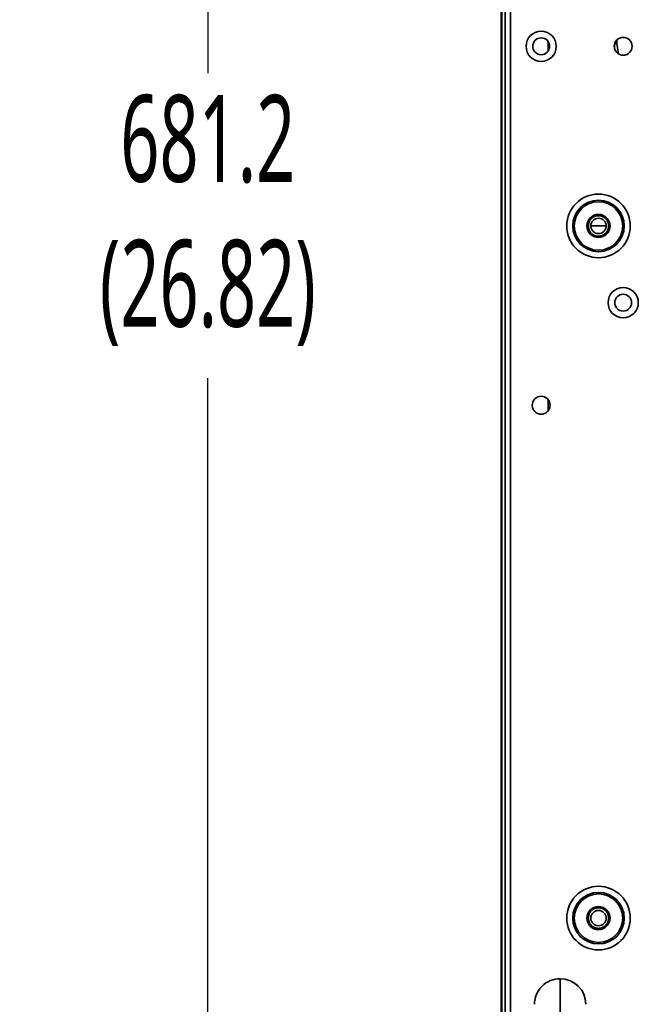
# Model space of a CAD drawing. Header units: millimetres. Extents: x 2 to 1120, y -2 to 861.
# Tile 8 of 226: x 171 to 211, y 300 to 364. Entities that reach past the tile are written whole.
import ezdxf

# ---------------------------------------------------------------- set-up
doc = ezdxf.new("R2010")
doc.units = ezdxf.units.MM
doc.header["$PDSIZE"] = -1
doc.styles.add('SLDTEXTSTYLE0', font='meiryo.ttc', dxfattribs={"width": 0.605})
doc.dimstyles.new('SLDDIMSTYLE0', dxfattribs={"dimtxt": 5.650301, "dimasz": 4.572, "dimexe": 0, "dimexo": 0.0625, "dimgap": 1.412575, "dimtad": 0, "dimtih": 1, "dimtoh": 1, "dimlfac": 3, "dimrnd": 1e-09, "dimzin": 12, "dimdsep": 46, "dimtxsty": 'SLDTEXTSTYLE0', "dimsah": 1, "dimcen": 0.09, "dimadec": 0, "dimazin": 3, "dimtfac": 1, "dimtofl": 0, "dimtmove": 0, "dimatfit": 3, "dimfxl": 1, "dimfrac": 2, "dimtolj": 1, "dimtzin": 12, "dimarcsym": 0})

# ---------------------------------------------------------------- blocks, each defined once
blk = doc.blocks.new('*D35')
at = {"color": 0, "linetype": 'Continuous', "lineweight": -2}
for p, q in [((202.074, 463.988), (183.058, 463.988)), ((183.058, 459.416), (183.058, 360.292)), ((183.058, 241.333), (183.058, 340.458)), ((202.074, 236.761), (183.058, 236.761))]:
    blk.add_line(p, q, dxfattribs=at)
at = {"color": 0}
for points in [[(183.82, 459.416), (182.296, 459.416), (183.058, 463.988)], [(182.296, 241.333), (183.82, 241.333), (183.058, 236.761)]]:
    blk.add_solid(points, dxfattribs=at)
at = {"layer": 'Defpoints', "color": 0}
for p in [(202.136, 463.988), (183.058, 236.761), (202.136, 236.761)]:
    blk.add_point(p, dxfattribs=at)
at = {"color": 0, "lineweight": 18, "insert": (183.058, 358.879), "char_height": 5.6503, "attachment_point": 2, "style": 'SLDTEXTSTYLE0'}
blk.add_mtext('\\A1;681.2\\P(26.82)', dxfattribs=at)

msp = doc.modelspace()

# ---------------------------------------------------------------- linework, layer by layer
at = {"color": 7, "linetype": 'Continuous', "lineweight": 35}
for p, q in [((202.4011, 463.1257), (202.4011, 237.6237)), ((202.7344, 237.388), (202.7344, 463.3614)), ((202.1361, 243.4545), (202.1361, 457.2944)), ((202.1827, 457.2944), (202.1827, 243.4545)), ((205.1794, 361.7182), (205.1794, 362.3646)), ((209.4944, 362.2051), (209.5043, 361.8902)), ((207.9611, 350.3647), (208.4611, 350.3647)), ((208.4611, 350.3647), (208.9611, 350.3647)), ((205.1794, 338.3309), (205.1794, 339.0852)), ((205.9677, 301.428), (205.9677, 295.0947))]:
    msp.add_line(p, q, dxfattribs=at)
at = {"color": 8, "linetype": 'Continuous', "lineweight": 35}
for p, q in [((209.6611, 362.4596), (209.6611, 362.2051)), ((209.6611, 362.2051), (209.5078, 362.2051)), ((209.6611, 362.2051), (209.7568, 361.56))]:
    msp.add_line(p, q, dxfattribs=at)
at = {"color": 7, "linetype": 'Continuous', "lineweight": 35}
for centre, radius in [((204.7344, 362.0414), 0.9833), ((204.7344, 362.0414), 0.55), ((210.0677, 362.0414), 0.5833), ((208.4611, 350.3647), 2.0667), ((208.4611, 350.3647), 1.6747), ((208.4611, 350.3647), 1.5768), ((208.4611, 350.3647), 0.75), ((208.4611, 350.3647), 0.5), ((210.0677, 345.3747), 0.9833), ((210.0677, 345.3747), 0.55), ((204.7344, 338.708), 0.5833), ((208.4611, 305.3647), 2.0667), ((208.4611, 305.3647), 1.6747), ((208.4611, 305.3647), 1.5768), ((208.4611, 305.3647), 0.75), ((208.4611, 305.3647), 0.5)]:
    msp.add_circle(centre, radius, dxfattribs=at)
for start, end in [(90, 180.019558), (0.018976, 90)]:
    msp.add_arc((205.9677, 299.7614), 1.6667, start, end, dxfattribs=at)
for points in [[(207.7944, 350.3647), (207.8044, 350.452), (207.8244, 350.6265), (207.9786, 350.8484), (208.199, 350.9967), (208.4611, 351.0487), (208.7231, 350.9967), (208.9435, 350.8484), (209.0977, 350.6265), (209.1177, 350.452), (209.1277, 350.3647)], [(209.1277, 350.3647), (209.1177, 350.2775), (209.0977, 350.1029), (208.9435, 349.881), (208.7231, 349.7328), (208.4611, 349.6807), (208.199, 349.7328), (207.9786, 349.881), (207.8244, 350.1029), (207.8044, 350.2775), (207.7944, 350.3647)], [(207.7944, 305.3647), (207.8044, 305.452), (207.8244, 305.6265), (207.9786, 305.8484), (208.199, 305.9967), (208.4611, 306.0487), (208.7231, 305.9967), (208.9435, 305.8484), (209.0977, 305.6265), (209.1177, 305.452), (209.1277, 305.3647)], [(209.1277, 305.3647), (209.1177, 305.2775), (209.0977, 305.1029), (208.9435, 304.881), (208.7231, 304.7328), (208.4611, 304.6807), (208.199, 304.7328), (207.9786, 304.881), (207.8244, 305.1029), (207.8044, 305.2775), (207.7944, 305.3647)]]:
    msp.add_open_spline(points, degree=3, dxfattribs=at)

# ---------------------------------------------------------------- dimensions: what is measured, and where the dimension line sits
at = {"color": 7, "linetype": 'Continuous', "lineweight": 18}
dim = msp.add_linear_dim(base=(183.0584, 236.7614), p1=(202.1364, 463.988), p2=(202.1364, 236.7614), angle=90, text='681.2\\P(26.82)', dimstyle='SLDDIMSTYLE0', dxfattribs=at)
dim.commit()
dim.dimension.update_dxf_attribs({"geometry": '*D35', "text_midpoint": (183.0584, 350.3747), "dimtype": 160})

doc.saveas('drawing.dxf')
